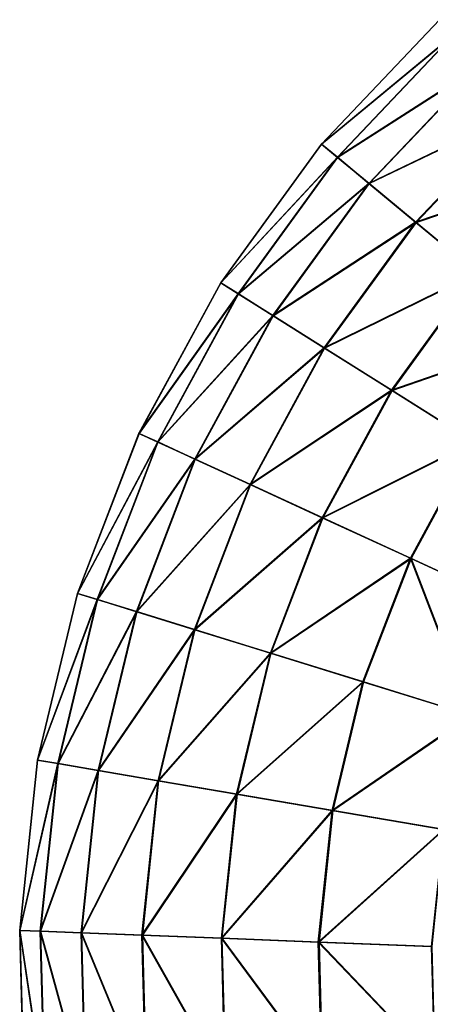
# Model space of a CAD drawing. Header units: millimetres. Extents: x 64 to 3333, y 103 to 3347.
# Tile 247 of 256: x 3237 to 3252, y 2264 to 2300. Entities that reach past the tile are written whole.
import ezdxf

# ---------------------------------------------------------------- set-up
doc = ezdxf.new("R2010")
doc.units = ezdxf.units.MM
doc.header["$LTSCALE"] = 25.4
doc.layers.get('0').update_dxf_attribs({"true_color": 0xff5454})

# ---------------------------------------------------------------- blocks, each defined once
blk = doc.blocks.new('SPIDER-6785-9743.STL')
at = {"color": 7, "true_color": 0xffffff}
mesh = blk.add_polyface(dxfattribs=at)
corners = [(3252.707, 2299.779, 64.909), (3248.398, 2295.238, 58.885), (3248.399, 2295.236, 64.909), (3252.705, 2299.781, 58.885)]
mesh.append_faces([[corners[k] for k in face] for face in [(0, 1, 2), (1, 0, 3)]], dxfattribs={"vtx0": -1, "color": 7})
mesh = blk.add_polyface(dxfattribs=at)
corners = [(3248.398, 2295.238, 58.885), (3253.217, 2299.229, 52.908), (3248.977, 2294.757, 52.908), (3252.705, 2299.781, 58.885)]
mesh.append_faces([[corners[k] for k in face] for face in [(0, 1, 2), (1, 0, 3)]], dxfattribs={"vtx0": -1, "color": 7})
mesh = blk.add_polyface(dxfattribs=at)
corners = [(3253.222, 2299.223, 70.885), (3248.399, 2295.236, 64.909), (3248.982, 2294.752, 70.885), (3252.707, 2299.779, 64.909)]
mesh.append_faces([[corners[k] for k in face] for face in [(0, 1, 2), (1, 0, 3)]], dxfattribs={"vtx0": -1, "color": 7})
mesh = blk.add_polyface(dxfattribs=at)
corners = [(3248.977, 2294.757, 52.908), (3254.233, 2298.13, 47.072), (3250.127, 2293.8, 47.072), (3253.217, 2299.229, 52.908)]
mesh.append_faces([[corners[k] for k in face] for face in [(0, 1, 2), (1, 0, 3)]], dxfattribs={"vtx0": -1, "color": 7})
mesh = blk.add_polyface(dxfattribs=at)
corners = [(3254.241, 2298.121, 76.72), (3248.982, 2294.752, 70.885), (3250.137, 2293.792, 76.72), (3253.222, 2299.223, 70.885)]
mesh.append_faces([[corners[k] for k in face] for face in [(0, 1, 2), (1, 0, 3)]], dxfattribs={"vtx0": -1, "color": 7})
mesh = blk.add_polyface(dxfattribs=at)
corners = [(3250.127, 2293.8, 47.072), (3255.738, 2296.504, 41.47), (3251.832, 2292.384, 41.47), (3254.233, 2298.13, 47.072)]
mesh.append_faces([[corners[k] for k in face] for face in [(0, 1, 2), (1, 0, 3)]], dxfattribs={"vtx0": -1, "color": 7})
mesh = blk.add_polyface(dxfattribs=at)
corners = [(3255.749, 2296.491, 82.32), (3250.137, 2293.792, 76.72), (3251.845, 2292.373, 82.32), (3254.241, 2298.121, 76.72)]
mesh.append_faces([[corners[k] for k in face] for face in [(0, 1, 2), (1, 0, 3)]], dxfattribs={"vtx0": -1, "color": 7})
mesh = blk.add_polyface(dxfattribs=at)
corners = [(3251.832, 2292.384, 41.47), (3257.708, 2294.375, 36.191), (3254.062, 2290.53, 36.191), (3255.738, 2296.504, 41.47)]
mesh.append_faces([[corners[k] for k in face] for face in [(0, 1, 2), (1, 0, 3)]], dxfattribs={"vtx0": -1, "color": 7})
mesh = blk.add_polyface(dxfattribs=at)
corners = [(3257.722, 2294.359, 87.597), (3251.845, 2292.373, 82.32), (3254.079, 2290.517, 87.597), (3255.749, 2296.491, 82.32)]
mesh.append_faces([[corners[k] for k in face] for face in [(0, 1, 2), (1, 0, 3)]], dxfattribs={"vtx0": -1, "color": 7})
mesh = blk.add_polyface(dxfattribs=at)
corners = [(3248.399, 2295.236, 64.909), (3244.72, 2290.171, 58.885), (3244.722, 2290.169, 64.909), (3248.398, 2295.238, 58.885)]
mesh.append_faces([[corners[k] for k in face] for face in [(0, 1, 2), (1, 0, 3)]], dxfattribs={"vtx0": -1, "color": 7})
mesh = blk.add_polyface(dxfattribs=at)
corners = [(3244.72, 2290.171, 58.885), (3248.977, 2294.757, 52.908), (3245.356, 2289.769, 52.908), (3248.398, 2295.238, 58.885)]
mesh.append_faces([[corners[k] for k in face] for face in [(0, 1, 2), (1, 0, 3)]], dxfattribs={"vtx0": -1, "color": 7})
mesh = blk.add_polyface(dxfattribs=at)
corners = [(3248.982, 2294.752, 70.885), (3244.722, 2290.169, 64.909), (3245.363, 2289.765, 70.885), (3248.399, 2295.236, 64.909)]
mesh.append_faces([[corners[k] for k in face] for face in [(0, 1, 2), (1, 0, 3)]], dxfattribs={"vtx0": -1, "color": 7})
mesh = blk.add_polyface(dxfattribs=at)
corners = [(3245.356, 2289.769, 52.908), (3250.127, 2293.8, 47.072), (3246.622, 2288.971, 47.072), (3248.977, 2294.757, 52.908)]
mesh.append_faces([[corners[k] for k in face] for face in [(0, 1, 2), (1, 0, 3)]], dxfattribs={"vtx0": -1, "color": 7})
mesh = blk.add_polyface(dxfattribs=at)
corners = [(3250.137, 2293.792, 76.72), (3245.363, 2289.765, 70.885), (3246.633, 2288.965, 76.72), (3248.982, 2294.752, 70.885)]
mesh.append_faces([[corners[k] for k in face] for face in [(0, 1, 2), (1, 0, 3)]], dxfattribs={"vtx0": -1, "color": 7})
mesh = blk.add_polyface(dxfattribs=at)
corners = [(3246.622, 2288.971, 47.072), (3251.832, 2292.384, 41.47), (3248.497, 2287.79, 41.47), (3250.127, 2293.8, 47.072)]
mesh.append_faces([[corners[k] for k in face] for face in [(0, 1, 2), (1, 0, 3)]], dxfattribs={"vtx0": -1, "color": 7})
mesh = blk.add_polyface(dxfattribs=at)
corners = [(3251.845, 2292.373, 82.32), (3246.633, 2288.965, 76.72), (3248.511, 2287.781, 82.32), (3250.137, 2293.792, 76.72)]
mesh.append_faces([[corners[k] for k in face] for face in [(0, 1, 2), (1, 0, 3)]], dxfattribs={"vtx0": -1, "color": 7})
mesh = blk.add_polyface(dxfattribs=at)
corners = [(3248.497, 2287.79, 41.47), (3254.062, 2290.53, 36.191), (3250.951, 2286.243, 36.191), (3251.832, 2292.384, 41.47)]
mesh.append_faces([[corners[k] for k in face] for face in [(0, 1, 2), (1, 0, 3)]], dxfattribs={"vtx0": -1, "color": 7})
mesh = blk.add_polyface(dxfattribs=at)
corners = [(3254.079, 2290.517, 87.597), (3248.511, 2287.781, 82.32), (3250.969, 2286.232, 87.597), (3251.845, 2292.373, 82.32)]
mesh.append_faces([[corners[k] for k in face] for face in [(0, 1, 2), (1, 0, 3)]], dxfattribs={"vtx0": -1, "color": 7})
mesh = blk.add_polyface(dxfattribs=at)
corners = [(3250.951, 2286.243, 36.191), (3256.785, 2288.268, 31.316), (3253.945, 2284.356, 31.316), (3254.062, 2290.53, 36.191)]
mesh.append_faces([[corners[k] for k in face] for face in [(0, 1, 2), (1, 0, 3)]], dxfattribs={"vtx0": -1, "color": 7})
mesh = blk.add_polyface(dxfattribs=at)
corners = [(3256.805, 2288.252, 92.469), (3250.969, 2286.232, 87.597), (3253.967, 2284.342, 92.469), (3254.079, 2290.517, 87.597)]
mesh.append_faces([[corners[k] for k in face] for face in [(0, 1, 2), (1, 0, 3)]], dxfattribs={"vtx0": -1, "color": 7})
mesh = blk.add_polyface(dxfattribs=at)
corners = [(3244.722, 2290.169, 64.909), (3241.735, 2284.667, 58.885), (3241.737, 2284.666, 64.909), (3244.72, 2290.171, 58.885)]
mesh.append_faces([[corners[k] for k in face] for face in [(0, 1, 2), (1, 0, 3)]], dxfattribs={"vtx0": -1, "color": 7})
mesh = blk.add_polyface(dxfattribs=at)
corners = [(3241.735, 2284.667, 58.885), (3245.356, 2289.769, 52.908), (3242.418, 2284.352, 52.908), (3244.72, 2290.171, 58.885)]
mesh.append_faces([[corners[k] for k in face] for face in [(0, 1, 2), (1, 0, 3)]], dxfattribs={"vtx0": -1, "color": 7})
mesh = blk.add_polyface(dxfattribs=at)
corners = [(3245.363, 2289.765, 70.885), (3241.737, 2284.666, 64.909), (3242.425, 2284.349, 70.885), (3244.722, 2290.169, 64.909)]
mesh.append_faces([[corners[k] for k in face] for face in [(0, 1, 2), (1, 0, 3)]], dxfattribs={"vtx0": -1, "color": 7})
mesh = blk.add_polyface(dxfattribs=at)
corners = [(3242.418, 2284.352, 52.908), (3246.622, 2288.971, 47.072), (3243.777, 2283.727, 47.072), (3245.356, 2289.769, 52.908)]
mesh.append_faces([[corners[k] for k in face] for face in [(0, 1, 2), (1, 0, 3)]], dxfattribs={"vtx0": -1, "color": 7})
mesh = blk.add_polyface(dxfattribs=at)
corners = [(3246.633, 2288.965, 76.72), (3242.425, 2284.349, 70.885), (3243.789, 2283.721, 76.72), (3245.363, 2289.765, 70.885)]
mesh.append_faces([[corners[k] for k in face] for face in [(0, 1, 2), (1, 0, 3)]], dxfattribs={"vtx0": -1, "color": 7})
mesh = blk.add_polyface(dxfattribs=at)
corners = [(3243.777, 2283.727, 47.072), (3248.497, 2287.79, 41.47), (3245.79, 2282.8, 41.47), (3246.622, 2288.971, 47.072)]
mesh.append_faces([[corners[k] for k in face] for face in [(0, 1, 2), (1, 0, 3)]], dxfattribs={"vtx0": -1, "color": 7})
mesh = blk.add_polyface(dxfattribs=at)
corners = [(3248.511, 2287.781, 82.32), (3243.789, 2283.721, 76.72), (3245.806, 2282.793, 82.32), (3246.633, 2288.965, 76.72)]
mesh.append_faces([[corners[k] for k in face] for face in [(0, 1, 2), (1, 0, 3)]], dxfattribs={"vtx0": -1, "color": 7})
mesh = blk.add_polyface(dxfattribs=at)
corners = [(3245.79, 2282.8, 41.47), (3250.951, 2286.243, 36.191), (3248.425, 2281.586, 36.191), (3248.497, 2287.79, 41.47)]
mesh.append_faces([[corners[k] for k in face] for face in [(0, 1, 2), (1, 0, 3)]], dxfattribs={"vtx0": -1, "color": 7})
mesh = blk.add_polyface(dxfattribs=at)
corners = [(3250.969, 2286.232, 87.597), (3245.806, 2282.793, 82.32), (3248.444, 2281.578, 87.597), (3248.511, 2287.781, 82.32)]
mesh.append_faces([[corners[k] for k in face] for face in [(0, 1, 2), (1, 0, 3)]], dxfattribs={"vtx0": -1, "color": 7})
mesh = blk.add_polyface(dxfattribs=at)
corners = [(3248.425, 2281.586, 36.191), (3253.945, 2284.356, 31.316), (3251.64, 2280.106, 31.316), (3250.951, 2286.243, 36.191)]
mesh.append_faces([[corners[k] for k in face] for face in [(0, 1, 2), (1, 0, 3)]], dxfattribs={"vtx0": -1, "color": 7})
mesh = blk.add_polyface(dxfattribs=at)
corners = [(3253.967, 2284.342, 92.469), (3248.444, 2281.578, 87.597), (3251.663, 2280.095, 92.469), (3250.969, 2286.232, 87.597)]
mesh.append_faces([[corners[k] for k in face] for face in [(0, 1, 2), (1, 0, 3)]], dxfattribs={"vtx0": -1, "color": 7})
mesh = blk.add_polyface(dxfattribs=at)
corners = [(3241.737, 2284.666, 64.909), (3239.493, 2278.821, 58.885), (3239.496, 2278.82, 64.909), (3241.735, 2284.667, 58.885)]
mesh.append_faces([[corners[k] for k in face] for face in [(0, 1, 2), (1, 0, 3)]], dxfattribs={"vtx0": -1, "color": 7})
mesh = blk.add_polyface(dxfattribs=at)
corners = [(3239.493, 2278.821, 58.885), (3242.418, 2284.352, 52.908), (3240.212, 2278.598, 52.908), (3241.735, 2284.667, 58.885)]
mesh.append_faces([[corners[k] for k in face] for face in [(0, 1, 2), (1, 0, 3)]], dxfattribs={"vtx0": -1, "color": 7})
mesh = blk.add_polyface(dxfattribs=at)
corners = [(3242.425, 2284.349, 70.885), (3239.496, 2278.82, 64.909), (3240.22, 2278.596, 70.885), (3241.737, 2284.666, 64.909)]
mesh.append_faces([[corners[k] for k in face] for face in [(0, 1, 2), (1, 0, 3)]], dxfattribs={"vtx0": -1, "color": 7})
mesh = blk.add_polyface(dxfattribs=at)
corners = [(3240.212, 2278.598, 52.908), (3243.777, 2283.727, 47.072), (3241.642, 2278.155, 47.072), (3242.418, 2284.352, 52.908)]
mesh.append_faces([[corners[k] for k in face] for face in [(0, 1, 2), (1, 0, 3)]], dxfattribs={"vtx0": -1, "color": 7})
mesh = blk.add_polyface(dxfattribs=at)
corners = [(3243.789, 2283.721, 76.72), (3240.22, 2278.596, 70.885), (3241.653, 2278.151, 76.72), (3242.425, 2284.349, 70.885)]
mesh.append_faces([[corners[k] for k in face] for face in [(0, 1, 2), (1, 0, 3)]], dxfattribs={"vtx0": -1, "color": 7})
mesh = blk.add_polyface(dxfattribs=at)
corners = [(3253.945, 2284.356, 31.316), (3255.385, 2278.382, 26.924), (3251.64, 2280.106, 31.316), (3257.433, 2282.157, 26.924)]
mesh.append_faces([[corners[k] for k in face] for face in [(0, 1, 2), (1, 0, 3)]], dxfattribs={"vtx0": -1, "color": 7})
mesh = blk.add_polyface(dxfattribs=at)
corners = [(3255.412, 2278.369, 96.858), (3253.967, 2284.342, 92.469), (3251.663, 2280.095, 92.469), (3257.458, 2282.142, 96.858)]
mesh.append_faces([[corners[k] for k in face] for face in [(0, 1, 2), (1, 0, 3)]], dxfattribs={"vtx0": -1, "color": 7})
mesh = blk.add_polyface(dxfattribs=at)
corners = [(3241.642, 2278.155, 47.072), (3245.79, 2282.8, 41.47), (3243.758, 2277.499, 41.47), (3243.777, 2283.727, 47.072)]
mesh.append_faces([[corners[k] for k in face] for face in [(0, 1, 2), (1, 0, 3)]], dxfattribs={"vtx0": -1, "color": 7})
mesh = blk.add_polyface(dxfattribs=at)
corners = [(3245.806, 2282.793, 82.32), (3241.653, 2278.151, 76.72), (3243.774, 2277.494, 82.32), (3243.789, 2283.721, 76.72)]
mesh.append_faces([[corners[k] for k in face] for face in [(0, 1, 2), (1, 0, 3)]], dxfattribs={"vtx0": -1, "color": 7})
mesh = blk.add_polyface(dxfattribs=at)
corners = [(3243.758, 2277.499, 41.47), (3248.425, 2281.586, 36.191), (3246.529, 2276.64, 36.191), (3245.79, 2282.8, 41.47)]
mesh.append_faces([[corners[k] for k in face] for face in [(0, 1, 2), (1, 0, 3)]], dxfattribs={"vtx0": -1, "color": 7})
mesh = blk.add_polyface(dxfattribs=at)
corners = [(3248.444, 2281.578, 87.597), (3243.774, 2277.494, 82.32), (3246.549, 2276.634, 87.597), (3245.806, 2282.793, 82.32)]
mesh.append_faces([[corners[k] for k in face] for face in [(0, 1, 2), (1, 0, 3)]], dxfattribs={"vtx0": -1, "color": 7})
mesh = blk.add_polyface(dxfattribs=at)
corners = [(3246.529, 2276.64, 36.191), (3251.64, 2280.106, 31.316), (3249.91, 2275.592, 31.316), (3248.425, 2281.586, 36.191)]
mesh.append_faces([[corners[k] for k in face] for face in [(0, 1, 2), (1, 0, 3)]], dxfattribs={"vtx0": -1, "color": 7})
mesh = blk.add_polyface(dxfattribs=at)
corners = [(3251.663, 2280.095, 92.469), (3246.549, 2276.634, 87.597), (3249.934, 2275.584, 92.469), (3248.444, 2281.578, 87.597)]
mesh.append_faces([[corners[k] for k in face] for face in [(0, 1, 2), (1, 0, 3)]], dxfattribs={"vtx0": -1, "color": 7})
mesh = blk.add_polyface(dxfattribs=at)
corners = [(3251.64, 2280.106, 31.316), (3253.848, 2274.371, 26.924), (3249.91, 2275.592, 31.316), (3255.385, 2278.382, 26.924)]
mesh.append_faces([[corners[k] for k in face] for face in [(0, 1, 2), (1, 0, 3)]], dxfattribs={"vtx0": -1, "color": 7})
mesh = blk.add_polyface(dxfattribs=at)
corners = [(3253.875, 2274.362, 96.858), (3251.663, 2280.095, 92.469), (3249.934, 2275.584, 92.469), (3255.412, 2278.369, 96.858)]
mesh.append_faces([[corners[k] for k in face] for face in [(0, 1, 2), (1, 0, 3)]], dxfattribs={"vtx0": -1, "color": 7})
mesh = blk.add_polyface(dxfattribs=at)
corners = [(3239.496, 2278.82, 64.909), (3238.035, 2272.732, 58.885), (3238.037, 2272.732, 64.909), (3239.493, 2278.821, 58.885)]
mesh.append_faces([[corners[k] for k in face] for face in [(0, 1, 2), (1, 0, 3)]], dxfattribs={"vtx0": -1, "color": 7})
mesh = blk.add_polyface(dxfattribs=at)
corners = [(3238.035, 2272.732, 58.885), (3240.212, 2278.598, 52.908), (3238.777, 2272.605, 52.908), (3239.493, 2278.821, 58.885)]
mesh.append_faces([[corners[k] for k in face] for face in [(0, 1, 2), (1, 0, 3)]], dxfattribs={"vtx0": -1, "color": 7})
mesh = blk.add_polyface(dxfattribs=at)
corners = [(3240.22, 2278.596, 70.885), (3238.037, 2272.732, 64.909), (3238.784, 2272.604, 70.885), (3239.496, 2278.82, 64.909)]
mesh.append_faces([[corners[k] for k in face] for face in [(0, 1, 2), (1, 0, 3)]], dxfattribs={"vtx0": -1, "color": 7})
mesh = blk.add_polyface(dxfattribs=at)
corners = [(3238.777, 2272.605, 52.908), (3241.642, 2278.155, 47.072), (3240.251, 2272.353, 47.072), (3240.212, 2278.598, 52.908)]
mesh.append_faces([[corners[k] for k in face] for face in [(0, 1, 2), (1, 0, 3)]], dxfattribs={"vtx0": -1, "color": 7})
mesh = blk.add_polyface(dxfattribs=at)
corners = [(3241.653, 2278.151, 76.72), (3238.784, 2272.604, 70.885), (3240.263, 2272.35, 76.72), (3240.22, 2278.596, 70.885)]
mesh.append_faces([[corners[k] for k in face] for face in [(0, 1, 2), (1, 0, 3)]], dxfattribs={"vtx0": -1, "color": 7})
mesh = blk.add_polyface(dxfattribs=at)
corners = [(3240.251, 2272.353, 47.072), (3243.758, 2277.499, 41.47), (3242.435, 2271.978, 41.47), (3241.642, 2278.155, 47.072)]
mesh.append_faces([[corners[k] for k in face] for face in [(0, 1, 2), (1, 0, 3)]], dxfattribs={"vtx0": -1, "color": 7})
mesh = blk.add_polyface(dxfattribs=at)
corners = [(3243.774, 2277.494, 82.32), (3240.263, 2272.35, 76.72), (3242.452, 2271.975, 82.32), (3241.653, 2278.151, 76.72)]
mesh.append_faces([[corners[k] for k in face] for face in [(0, 1, 2), (1, 0, 3)]], dxfattribs={"vtx0": -1, "color": 7})
mesh = blk.add_polyface(dxfattribs=at)
corners = [(3242.435, 2271.978, 41.47), (3246.529, 2276.64, 36.191), (3245.294, 2271.488, 36.191), (3243.758, 2277.499, 41.47)]
mesh.append_faces([[corners[k] for k in face] for face in [(0, 1, 2), (1, 0, 3)]], dxfattribs={"vtx0": -1, "color": 7})
mesh = blk.add_polyface(dxfattribs=at)
corners = [(3246.549, 2276.634, 87.597), (3242.452, 2271.975, 82.32), (3245.315, 2271.485, 87.597), (3243.774, 2277.494, 82.32)]
mesh.append_faces([[corners[k] for k in face] for face in [(0, 1, 2), (1, 0, 3)]], dxfattribs={"vtx0": -1, "color": 7})
mesh = blk.add_polyface(dxfattribs=at)
corners = [(3245.294, 2271.488, 36.191), (3249.91, 2275.592, 31.316), (3248.783, 2270.89, 31.316), (3246.529, 2276.64, 36.191)]
mesh.append_faces([[corners[k] for k in face] for face in [(0, 1, 2), (1, 0, 3)]], dxfattribs={"vtx0": -1, "color": 7})
mesh = blk.add_polyface(dxfattribs=at)
corners = [(3249.934, 2275.584, 92.469), (3245.315, 2271.485, 87.597), (3248.808, 2270.886, 92.469), (3246.549, 2276.634, 87.597)]
mesh.append_faces([[corners[k] for k in face] for face in [(0, 1, 2), (1, 0, 3)]], dxfattribs={"vtx0": -1, "color": 7})
mesh = blk.add_polyface(dxfattribs=at)
corners = [(3248.783, 2270.89, 31.316), (3253.848, 2274.371, 26.924), (3252.847, 2270.194, 26.924), (3249.91, 2275.592, 31.316)]
mesh.append_faces([[corners[k] for k in face] for face in [(0, 1, 2), (1, 0, 3)]], dxfattribs={"vtx0": -1, "color": 7})
mesh = blk.add_polyface(dxfattribs=at)
corners = [(3253.875, 2274.362, 96.858), (3248.808, 2270.886, 92.469), (3252.875, 2270.189, 96.858), (3249.934, 2275.584, 92.469)]
mesh.append_faces([[corners[k] for k in face] for face in [(0, 1, 2), (1, 0, 3)]], dxfattribs={"vtx0": -1, "color": 7})
mesh = blk.add_polyface(dxfattribs=at)
corners = [(3238.037, 2272.732, 64.909), (3237.383, 2266.505, 58.885), (3237.385, 2266.505, 64.909), (3238.035, 2272.732, 58.885)]
mesh.append_faces([[corners[k] for k in face] for face in [(0, 1, 2), (1, 0, 3)]], dxfattribs={"vtx0": -1, "color": 7})
mesh = blk.add_polyface(dxfattribs=at)
corners = [(3237.383, 2266.505, 58.885), (3238.777, 2272.605, 52.908), (3238.135, 2266.476, 52.908), (3238.035, 2272.732, 58.885)]
mesh.append_faces([[corners[k] for k in face] for face in [(0, 1, 2), (1, 0, 3)]], dxfattribs={"vtx0": -1, "color": 7})
mesh = blk.add_polyface(dxfattribs=at)
corners = [(3238.784, 2272.604, 70.885), (3237.385, 2266.505, 64.909), (3238.143, 2266.476, 70.885), (3238.037, 2272.732, 64.909)]
mesh.append_faces([[corners[k] for k in face] for face in [(0, 1, 2), (1, 0, 3)]], dxfattribs={"vtx0": -1, "color": 7})
mesh = blk.add_polyface(dxfattribs=at)
corners = [(3238.135, 2266.476, 52.908), (3240.251, 2272.353, 47.072), (3239.63, 2266.418, 47.072), (3238.777, 2272.605, 52.908)]
mesh.append_faces([[corners[k] for k in face] for face in [(0, 1, 2), (1, 0, 3)]], dxfattribs={"vtx0": -1, "color": 7})
mesh = blk.add_polyface(dxfattribs=at)
corners = [(3240.263, 2272.35, 76.72), (3238.143, 2266.476, 70.885), (3239.642, 2266.418, 76.72), (3238.784, 2272.604, 70.885)]
mesh.append_faces([[corners[k] for k in face] for face in [(0, 1, 2), (1, 0, 3)]], dxfattribs={"vtx0": -1, "color": 7})
mesh = blk.add_polyface(dxfattribs=at)
corners = [(3239.63, 2266.418, 47.072), (3242.435, 2271.978, 41.47), (3241.844, 2266.332, 41.47), (3240.251, 2272.353, 47.072)]
mesh.append_faces([[corners[k] for k in face] for face in [(0, 1, 2), (1, 0, 3)]], dxfattribs={"vtx0": -1, "color": 7})
mesh = blk.add_polyface(dxfattribs=at)
corners = [(3242.452, 2271.975, 82.32), (3239.642, 2266.418, 76.72), (3241.861, 2266.332, 82.32), (3240.263, 2272.35, 76.72)]
mesh.append_faces([[corners[k] for k in face] for face in [(0, 1, 2), (1, 0, 3)]], dxfattribs={"vtx0": -1, "color": 7})
mesh = blk.add_polyface(dxfattribs=at)
corners = [(3241.844, 2266.332, 41.47), (3245.294, 2271.488, 36.191), (3244.743, 2266.219, 36.191), (3242.435, 2271.978, 41.47)]
mesh.append_faces([[corners[k] for k in face] for face in [(0, 1, 2), (1, 0, 3)]], dxfattribs={"vtx0": -1, "color": 7})
mesh = blk.add_polyface(dxfattribs=at)
corners = [(3245.315, 2271.485, 87.597), (3241.861, 2266.332, 82.32), (3244.764, 2266.219, 87.597), (3242.452, 2271.975, 82.32)]
mesh.append_faces([[corners[k] for k in face] for face in [(0, 1, 2), (1, 0, 3)]], dxfattribs={"vtx0": -1, "color": 7})
mesh = blk.add_polyface(dxfattribs=at)
corners = [(3244.743, 2266.219, 36.191), (3248.783, 2270.89, 31.316), (3248.28, 2266.082, 31.316), (3245.294, 2271.488, 36.191)]
mesh.append_faces([[corners[k] for k in face] for face in [(0, 1, 2), (1, 0, 3)]], dxfattribs={"vtx0": -1, "color": 7})
mesh = blk.add_polyface(dxfattribs=at)
corners = [(3248.808, 2270.886, 92.469), (3244.764, 2266.219, 87.597), (3248.305, 2266.081, 92.469), (3245.315, 2271.485, 87.597)]
mesh.append_faces([[corners[k] for k in face] for face in [(0, 1, 2), (1, 0, 3)]], dxfattribs={"vtx0": -1, "color": 7})
mesh = blk.add_polyface(dxfattribs=at)
corners = [(3248.28, 2266.082, 31.316), (3252.847, 2270.194, 26.924), (3252.4, 2265.922, 26.924), (3248.783, 2270.89, 31.316)]
mesh.append_faces([[corners[k] for k in face] for face in [(0, 1, 2), (1, 0, 3)]], dxfattribs={"vtx0": -1, "color": 7})
mesh = blk.add_polyface(dxfattribs=at)
corners = [(3252.875, 2270.189, 96.858), (3248.305, 2266.081, 92.469), (3252.429, 2265.921, 96.858), (3248.808, 2270.886, 92.469)]
mesh.append_faces([[corners[k] for k in face] for face in [(0, 1, 2), (1, 0, 3)]], dxfattribs={"vtx0": -1, "color": 7})
mesh = blk.add_polyface(dxfattribs=at)
corners = [(3237.552, 2260.247, 64.909), (3237.383, 2266.505, 58.885), (3237.55, 2260.247, 58.885), (3237.385, 2266.505, 64.909)]
mesh.append_faces([[corners[k] for k in face] for face in [(0, 1, 2), (1, 0, 3)]], dxfattribs={"vtx0": -1, "color": 7})
mesh = blk.add_polyface(dxfattribs=at)
corners = [(3237.383, 2266.505, 58.885), (3238.299, 2260.316, 52.908), (3237.55, 2260.247, 58.885), (3238.135, 2266.476, 52.908)]
mesh.append_faces([[corners[k] for k in face] for face in [(0, 1, 2), (1, 0, 3)]], dxfattribs={"vtx0": -1, "color": 7})
mesh = blk.add_polyface(dxfattribs=at)
corners = [(3238.307, 2260.317, 70.885), (3237.385, 2266.505, 64.909), (3237.552, 2260.247, 64.909), (3238.143, 2266.476, 70.885)]
mesh.append_faces([[corners[k] for k in face] for face in [(0, 1, 2), (1, 0, 3)]], dxfattribs={"vtx0": -1, "color": 7})
mesh = blk.add_polyface(dxfattribs=at)
corners = [(3238.135, 2266.476, 52.908), (3239.789, 2260.453, 47.072), (3238.299, 2260.316, 52.908), (3239.63, 2266.418, 47.072)]
mesh.append_faces([[corners[k] for k in face] for face in [(0, 1, 2), (1, 0, 3)]], dxfattribs={"vtx0": -1, "color": 7})
mesh = blk.add_polyface(dxfattribs=at)
corners = [(3239.801, 2260.455, 76.72), (3238.143, 2266.476, 70.885), (3238.307, 2260.317, 70.885), (3239.642, 2266.418, 76.72)]
mesh.append_faces([[corners[k] for k in face] for face in [(0, 1, 2), (1, 0, 3)]], dxfattribs={"vtx0": -1, "color": 7})
mesh = blk.add_polyface(dxfattribs=at)
corners = [(3239.63, 2266.418, 47.072), (3241.995, 2260.657, 41.47), (3239.789, 2260.453, 47.072), (3241.844, 2266.332, 41.47)]
mesh.append_faces([[corners[k] for k in face] for face in [(0, 1, 2), (1, 0, 3)]], dxfattribs={"vtx0": -1, "color": 7})
mesh = blk.add_polyface(dxfattribs=at)
corners = [(3242.012, 2260.659, 82.32), (3239.642, 2266.418, 76.72), (3239.801, 2260.455, 76.72), (3241.861, 2266.332, 82.32)]
mesh.append_faces([[corners[k] for k in face] for face in [(0, 1, 2), (1, 0, 3)]], dxfattribs={"vtx0": -1, "color": 7})
mesh = blk.add_polyface(dxfattribs=at)
corners = [(3241.844, 2266.332, 41.47), (3244.884, 2260.924, 36.191), (3241.995, 2260.657, 41.47), (3244.743, 2266.219, 36.191)]
mesh.append_faces([[corners[k] for k in face] for face in [(0, 1, 2), (1, 0, 3)]], dxfattribs={"vtx0": -1, "color": 7})
mesh = blk.add_polyface(dxfattribs=at)
corners = [(3244.905, 2260.926, 87.597), (3241.861, 2266.332, 82.32), (3242.012, 2260.659, 82.32), (3244.764, 2266.219, 87.597)]
mesh.append_faces([[corners[k] for k in face] for face in [(0, 1, 2), (1, 0, 3)]], dxfattribs={"vtx0": -1, "color": 7})
mesh = blk.add_polyface(dxfattribs=at)
corners = [(3244.743, 2266.219, 36.191), (3248.408, 2261.249, 31.316), (3244.884, 2260.924, 36.191), (3248.28, 2266.082, 31.316)]
mesh.append_faces([[corners[k] for k in face] for face in [(0, 1, 2), (1, 0, 3)]], dxfattribs={"vtx0": -1, "color": 7})
mesh = blk.add_polyface(dxfattribs=at)
corners = [(3248.434, 2261.252, 92.469), (3244.764, 2266.219, 87.597), (3244.905, 2260.926, 87.597), (3248.305, 2266.081, 92.469)]
mesh.append_faces([[corners[k] for k in face] for face in [(0, 1, 2), (1, 0, 3)]], dxfattribs={"vtx0": -1, "color": 7})
mesh = blk.add_polyface(dxfattribs=at)
corners = [(3248.28, 2266.082, 31.316), (3252.514, 2261.628, 26.924), (3248.408, 2261.249, 31.316), (3252.4, 2265.922, 26.924)]
mesh.append_faces([[corners[k] for k in face] for face in [(0, 1, 2), (1, 0, 3)]], dxfattribs={"vtx0": -1, "color": 7})
mesh = blk.add_polyface(dxfattribs=at)
corners = [(3252.543, 2261.631, 96.858), (3248.305, 2266.081, 92.469), (3248.434, 2261.252, 92.469), (3252.429, 2265.921, 96.858)]
mesh.append_faces([[corners[k] for k in face] for face in [(0, 1, 2), (1, 0, 3)]], dxfattribs={"vtx0": -1, "color": 7})

msp = doc.modelspace()

# ---------------------------------------------------------------- block references
at = {"color": 250, "true_color": 0x262626}
msp.add_blockref('SPIDER-6785-9743.STL', (0, 0), dxfattribs=at)

doc.saveas('drawing.dxf')
